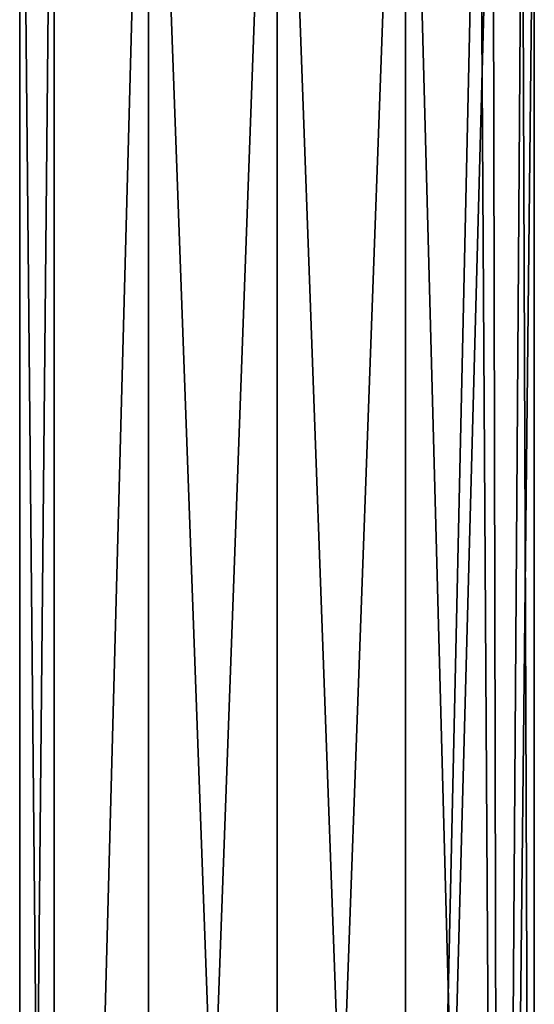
# Model space of a CAD drawing. Header units: millimetres. Extents: x -25 to 160, y -178 to 143.
# Tile 2 of 256: x -21 to 21, y -18 to 63. Entities that reach past the tile are written whole.
import ezdxf

# ---------------------------------------------------------------- set-up
doc = ezdxf.new("R2010")
doc.units = ezdxf.units.MM
doc.header["$LTSCALE"] = 101.851852
doc.layers.add('901', color=7, linetype='CONTINUOUS')
doc.layers.add('902', color=7, linetype='CONTINUOUS')

msp = doc.modelspace()

# ---------------------------------------------------------------- linework, layer by layer
at = {"layer": '901', "linetype": 'CONTINUOUS'}
for points in [[(-21, 114), (-18.187, 114, -10.499), (-21, -174), (-21, 114)], [(-21, -174), (-18.187, 114, -10.499), (-18.186, -174, -10.501), (-21, -174)], [(-18.187, 114, -10.499), (-10.501, 114, -18.186), (-18.186, -174, -10.501), (-18.187, 114, -10.499)], [(-18.186, -174, -10.501), (-10.501, 114, -18.186), (-10.499, -174, -18.187), (-18.186, -174, -10.501)], [(-10.501, 114, -18.186), (0, 114, -21), (-10.499, -174, -18.187), (-10.501, 114, -18.186)], [(-10.499, -174, -18.187), (0, 114, -21), (0, -174, -21), (-10.499, -174, -18.187)], [(0, 114, -21), (10.501, 114, -18.186), (0, -174, -21), (0, 114, -21)], [(0, -174, -21), (10.501, 114, -18.186), (10.499, -174, -18.187), (0, -174, -21)], [(10.501, 114, -18.186), (16.492, 97, -13), (10.499, -174, -18.187), (10.501, 114, -18.186)], [(16.492, 97, -13), (17.625, 90.786, -11.419), (10.499, -174, -18.187), (16.492, 97, -13)], [(10.499, -174, -18.187), (17.625, 90.786, -11.419), (18.186, -174, -10.501), (10.499, -174, -18.187)], [(17.625, 90.786, -11.419), (20.013, 85.661, -6.359), (18.186, -174, -10.501), (17.625, 90.786, -11.419)], [(20.013, 85.661, -6.359), (21, 84), (18.186, -174, -10.501), (20.013, 85.661, -6.359)], [(21, 84), (21, -174), (18.186, -174, -10.501), (21, 84)]]:
    msp.add_3dface(points, dxfattribs=at)
at = {"layer": '902', "linetype": 'CONTINUOUS'}
for points in [[(-21, 114), (-21, -174), (-18.186, -174, 10.501), (-21, 114)], [(-21, 114), (-18.186, -174, 10.501), (-18.187, 114, 10.499), (-21, 114)], [(-18.187, 114, 10.499), (-18.186, -174, 10.501), (-10.501, 114, 18.186), (-18.187, 114, 10.499)], [(-18.186, -174, 10.501), (-10.499, -174, 18.187), (-10.501, 114, 18.186), (-18.186, -174, 10.501)], [(-10.499, -174, 18.187), (0, -174, 21), (-10.501, 114, 18.186), (-10.499, -174, 18.187)], [(-10.501, 114, 18.186), (0, -174, 21), (0, 114, 21), (-10.501, 114, 18.186)], [(0, -174, 21), (10.499, -174, 18.187), (0, 114, 21), (0, -174, 21)], [(0, 114, 21), (10.499, -174, 18.187), (10.501, 114, 18.186), (0, 114, 21)], [(10.499, -174, 18.187), (18.186, -174, 10.501), (10.501, 114, 18.186), (10.499, -174, 18.187)], [(18.186, -174, 10.501), (16.492, 97, 13), (10.501, 114, 18.186), (18.186, -174, 10.501)], [(17.625, 90.786, 11.419), (16.492, 97, 13), (18.186, -174, 10.501), (17.625, 90.786, 11.419)], [(20.013, 85.662, 6.359), (17.625, 90.786, 11.419), (18.186, -174, 10.501), (20.013, 85.662, 6.359)], [(21, -174), (20.013, 85.662, 6.359), (18.186, -174, 10.501), (21, -174)], [(21, 84), (20.013, 85.662, 6.359), (21, -174), (21, 84)]]:
    msp.add_3dface(points, dxfattribs=at)

doc.saveas('drawing.dxf')
